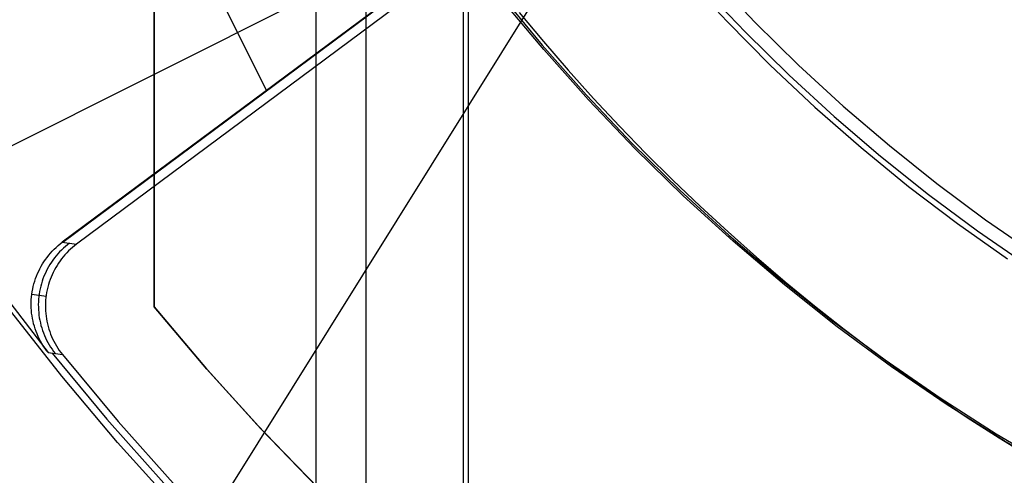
# Model space of a CAD drawing. Header units: millimetres. Extents: x 6049 to 7254, y -11340 to -10297.
# Tile 95 of 237: x 6626 to 6639, y -10702 to -10696. Entities that reach past the tile are written whole.
import ezdxf

# ---------------------------------------------------------------- set-up
doc = ezdxf.new("R2010")
doc.units = ezdxf.units.MM
doc.layers.add('color', color=7, linetype='Continuous')
doc.layers.add('luz', color=7, linetype='Continuous')

msp = doc.modelspace()

# ---------------------------------------------------------------- linework, layer by layer
at = {"color": 8, "true_color": 0x7f7f7f}
for p, q in [((6629.751, -10642.149, 105.1), (6629.751, -10718.044, 105.1)), ((6630.399, -10645.483, 51.1), (6630.399, -10714.709, 51.1)), ((6631.66, -10645.455, 199.6), (6631.66, -10714.737, 199.6)), ((6631.723, -10645.564, 200.6), (6631.723, -10714.628, 200.6)), ((6634.897, -10695.471, 144.2), (6635.438, -10696.041, 144.2)), ((6634.897, -10695.471, 144.2), (6635.438, -10696.041, 144.2)), ((6634.765, -10695.592, 144.208), (6635.31, -10696.166, 144.208)), ((6632.132, -10695.669, 108.234), (6632.681, -10696.334, 108.234)), ((6632.132, -10695.669, 125.195), (6632.681, -10696.334, 125.195)), ((6632.132, -10695.669, 108.234), (6632.681, -10696.334, 108.234)), ((6632.381, -10695.912, 142.155), (6632.696, -10696.288, 142.155)), ((6632.381, -10695.912, 142.155), (6632.696, -10696.288, 142.155)), ((6635.438, -10696.041, 144.2), (6635.998, -10696.591, 144.2)), ((6635.438, -10696.041, 144.2), (6635.998, -10696.591, 144.2)), ((6635.31, -10696.166, 144.208), (6635.875, -10696.72, 144.208)), ((6632.681, -10696.334, 108.234), (6633.253, -10696.979, 108.234)), ((6632.681, -10696.334, 125.195), (6633.253, -10696.979, 125.195)), ((6632.681, -10696.334, 108.234), (6633.253, -10696.979, 108.234)), ((6632.696, -10696.288, 142.155), (6633.017, -10696.658, 142.155)), ((6632.696, -10696.288, 142.155), (6633.017, -10696.658, 142.155)), ((6635.998, -10696.591, 144.2), (6636.576, -10697.122, 144.2)), ((6635.998, -10696.591, 144.2), (6636.576, -10697.122, 144.2)), ((6633.017, -10696.658, 142.155), (6633.345, -10697.023, 142.155)), ((6633.017, -10696.658, 142.155), (6633.345, -10697.023, 142.155)), ((6635.875, -10696.72, 144.208), (6636.458, -10697.255, 144.208)), ((6633.253, -10696.979, 108.234), (6633.847, -10697.604, 108.234)), ((6633.253, -10696.979, 125.195), (6633.847, -10697.604, 125.195)), ((6633.253, -10696.979, 108.234), (6633.847, -10697.604, 108.234)), ((6633.345, -10697.023, 142.155), (6633.681, -10697.381, 142.155)), ((6633.345, -10697.023, 142.155), (6633.681, -10697.381, 142.155)), ((6636.576, -10697.122, 144.2), (6637.173, -10697.632, 144.2)), ((6636.576, -10697.122, 144.2), (6637.173, -10697.632, 144.2)), ((6636.458, -10697.255, 144.208), (6637.059, -10697.77, 144.208)), ((6633.681, -10697.381, 142.155), (6634.022, -10697.733, 142.155)), ((6633.681, -10697.381, 142.155), (6634.022, -10697.733, 142.155)), ((6633.847, -10697.604, 108.234), (6634.462, -10698.209, 108.234)), ((6633.847, -10697.604, 125.195), (6634.462, -10698.209, 125.195)), ((6633.847, -10697.604, 108.234), (6634.462, -10698.209, 108.234)), ((6637.173, -10697.632, 144.2), (6637.787, -10698.122, 144.2)), ((6637.173, -10697.632, 144.2), (6637.787, -10698.122, 144.2)), ((6634.022, -10697.733, 142.155), (6634.37, -10698.078, 142.155)), ((6634.022, -10697.733, 142.155), (6634.37, -10698.078, 142.155)), ((6637.059, -10697.77, 144.208), (6637.678, -10698.263, 144.208)), ((6634.37, -10698.078, 142.155), (6634.725, -10698.417, 142.155)), ((6634.37, -10698.078, 142.155), (6634.725, -10698.417, 142.155)), ((6637.787, -10698.122, 144.2), (6638.417, -10698.59, 144.2)), ((6637.787, -10698.122, 144.2), (6638.417, -10698.59, 144.2)), ((6634.462, -10698.209, 108.234), (6635.097, -10698.792, 108.234)), ((6634.462, -10698.209, 125.195), (6635.097, -10698.792, 125.195)), ((6634.462, -10698.209, 108.234), (6635.097, -10698.792, 108.234)), ((6637.678, -10698.263, 144.208), (6638.313, -10698.735, 144.208)), ((6634.725, -10698.417, 142.155), (6635.086, -10698.749, 142.155)), ((6634.725, -10698.417, 142.155), (6635.086, -10698.749, 142.155)), ((6638.417, -10698.59, 144.2), (6639.064, -10699.036, 144.2)), ((6638.417, -10698.59, 144.2), (6639.064, -10699.036, 144.2)), ((6635.086, -10698.749, 142.155), (6635.453, -10699.074, 142.155)), ((6635.086, -10698.749, 142.155), (6635.453, -10699.074, 142.155)), ((6635.097, -10698.792, 108.234), (6635.752, -10699.352, 108.234)), ((6635.097, -10698.792, 125.195), (6635.752, -10699.352, 125.195)), ((6635.097, -10698.792, 108.234), (6635.752, -10699.352, 108.234)), ((6638.313, -10698.735, 144.208), (6638.965, -10699.185, 144.208)), ((6635.453, -10699.074, 142.155), (6635.825, -10699.392, 142.155)), ((6635.453, -10699.074, 142.155), (6635.825, -10699.392, 142.155)), ((6635.752, -10699.352, 108.234), (6636.426, -10699.89, 108.234)), ((6635.752, -10699.352, 125.195), (6636.426, -10699.89, 125.195)), ((6635.752, -10699.352, 108.234), (6636.426, -10699.89, 108.234)), ((6635.825, -10699.392, 142.155), (6636.204, -10699.703, 142.155)), ((6635.825, -10699.392, 142.155), (6636.204, -10699.703, 142.155)), ((6636.204, -10699.703, 142.155), (6636.589, -10700.007, 142.155)), ((6636.204, -10699.703, 142.155), (6636.589, -10700.007, 142.155)), ((6636.426, -10699.89, 108.234), (6637.119, -10700.404, 108.234)), ((6636.426, -10699.89, 125.195), (6637.119, -10700.404, 125.195)), ((6636.426, -10699.89, 108.234), (6637.119, -10700.404, 108.234)), ((6636.589, -10700.007, 142.155), (6636.979, -10700.303, 142.155)), ((6636.589, -10700.007, 142.155), (6636.979, -10700.303, 142.155)), ((6636.979, -10700.303, 142.155), (6637.374, -10700.592, 142.155)), ((6636.979, -10700.303, 142.155), (6637.374, -10700.592, 142.155)), ((6637.119, -10700.404, 108.234), (6637.828, -10700.894, 108.234)), ((6637.119, -10700.404, 125.195), (6637.828, -10700.894, 125.195)), ((6637.119, -10700.404, 108.234), (6637.828, -10700.894, 108.234)), ((6637.374, -10700.592, 142.155), (6637.775, -10700.873, 142.155)), ((6637.374, -10700.592, 142.155), (6637.775, -10700.873, 142.155)), ((6637.775, -10700.873, 142.155), (6638.181, -10701.146, 142.155)), ((6637.775, -10700.873, 142.155), (6638.181, -10701.146, 142.155)), ((6637.828, -10700.894, 108.234), (6638.554, -10701.359, 108.234)), ((6637.828, -10700.894, 125.195), (6638.554, -10701.359, 125.195)), ((6637.828, -10700.894, 108.234), (6638.554, -10701.359, 108.234)), ((6638.181, -10701.146, 142.155), (6638.592, -10701.411, 142.155)), ((6638.181, -10701.146, 142.155), (6638.592, -10701.411, 142.155)), ((6638.554, -10701.359, 108.234), (6639.296, -10701.798, 108.234)), ((6638.554, -10701.359, 125.195), (6639.296, -10701.798, 125.195)), ((6638.554, -10701.359, 108.234), (6639.296, -10701.798, 108.234)), ((6638.592, -10701.411, 142.155), (6639.009, -10701.669, 142.155)), ((6638.592, -10701.411, 142.155), (6639.009, -10701.669, 142.155))]:
    msp.add_line(p, q, dxfattribs=at)
at = {"color": 7, "true_color": 0xffffff}
for p, q in [((6627.66, -10693.596, 212.059), (6627.66, -10699.718, 212.059)), ((6627.66, -10699.718, 218.059), (6627.66, -10693.596, 218.059)), ((6627.66, -10699.718, 215.059), (6627.66, -10693.596, 215.059)), ((6634.533, -10695.447, 212.059), (6635.072, -10696.029, 212.059)), ((6632.7, -10696.391, 218.059), (6632.143, -10695.72, 218.059)), ((6635.072, -10696.029, 212.059), (6635.632, -10696.592, 212.059)), ((6633.28, -10697.042, 218.059), (6632.7, -10696.391, 218.059)), ((6635.632, -10696.592, 212.059), (6636.21, -10697.134, 212.059)), ((6627.66, -10696.657, 218.059), (6627.66, -10696.657, 212.059)), ((6633.882, -10697.673, 218.059), (6633.28, -10697.042, 218.059)), ((6636.21, -10697.134, 212.059), (6636.807, -10697.657, 212.059)), ((6636.807, -10697.657, 212.059), (6637.421, -10698.159, 212.059)), ((6634.505, -10698.282, 218.059), (6633.882, -10697.673, 218.059)), ((6637.421, -10698.159, 212.059), (6638.053, -10698.639, 212.059)), ((6635.15, -10698.869, 218.059), (6634.505, -10698.282, 218.059)), ((6638.053, -10698.639, 212.059), (6638.7, -10699.097, 212.059)), ((6635.814, -10699.433, 218.059), (6635.15, -10698.869, 218.059)), ((6636.498, -10699.974, 218.059), (6635.814, -10699.433, 218.059)), ((6627.66, -10699.718, 212.059), (6627.66, -10699.718, 218.059)), ((6628.343, -10700.525, 218.059), (6627.66, -10699.718, 218.059)), ((6627.66, -10699.718, 212.059), (6628.337, -10700.518, 212.059)), ((6627.66, -10699.718, 215.059), (6628.313, -10700.49, 215.059)), ((6637.201, -10700.491, 218.059), (6636.498, -10699.974, 218.059)), ((6628.313, -10700.49, 215.059), (6628.991, -10701.241, 215.059)), ((6628.337, -10700.518, 212.059), (6629.04, -10701.294, 212.059)), ((6629.053, -10701.308, 218.059), (6628.343, -10700.525, 218.059)), ((6637.921, -10700.983, 218.059), (6637.201, -10700.491, 218.059)), ((6638.657, -10701.449, 218.059), (6637.921, -10700.983, 218.059)), ((6628.991, -10701.241, 215.059), (6629.692, -10701.969, 215.059)), ((6629.04, -10701.294, 212.059), (6629.77, -10702.047, 212.059)), ((6629.79, -10702.067, 218.059), (6629.053, -10701.308, 218.059)), ((6639.41, -10701.889, 218.059), (6638.657, -10701.449, 218.059))]:
    msp.add_line(p, q, dxfattribs=at)
at = {"layer": 'color', "color": 254, "true_color": 0xcad1ee}
for p, q in [((6626.477, -10698.882, 35.436), (6634.244, -10693.11, 35.436)), ((6634.32, -10693.211, 28.2), (6626.657, -10698.906, 28.2)), ((6634.32, -10693.211, 28.2), (6626.657, -10698.906, 28.2)), ((6629.115, -10696.918, 35.6), (6627.575, -10693.844, 35.6)), ((6624.729, -10698.179, 35.6), (6632.952, -10694.058, 35.6)), ((6632.956, -10694.063, 35.6), (6626.472, -10698.882, 35.6)), ((6632.956, -10694.063, 35.6), (6626.472, -10698.882, 35.6)), ((6626.392, -10698.948, 35.6), (6626.418, -10698.925, 35.6)), ((6626.392, -10698.948, 35.6), (6626.418, -10698.925, 35.6)), ((6626.418, -10698.925, 35.6), (6626.445, -10698.903, 35.6)), ((6626.418, -10698.925, 35.6), (6626.445, -10698.903, 35.6)), ((6626.445, -10698.903, 35.6), (6626.472, -10698.882, 35.6)), ((6626.445, -10698.903, 35.6), (6626.472, -10698.882, 35.6)), ((6626.472, -10698.882, 35.6), (6626.657, -10698.906, 28.2)), ((6626.472, -10698.882, 35.6), (6626.657, -10698.906, 28.2)), ((6626.511, -10698.936, 31.903), (6626.486, -10698.959, 31.902)), ((6626.537, -10698.914, 31.903), (6626.511, -10698.936, 31.903)), ((6626.565, -10698.894, 31.904), (6626.537, -10698.914, 31.903)), ((6626.63, -10698.926, 28.2), (6626.603, -10698.948, 28.2)), ((6626.63, -10698.926, 28.2), (6626.603, -10698.948, 28.2)), ((6626.657, -10698.906, 28.2), (6626.63, -10698.926, 28.2)), ((6626.657, -10698.906, 28.2), (6626.63, -10698.926, 28.2)), ((6626.274, -10699.077, 35.6), (6626.296, -10699.05, 35.6)), ((6626.274, -10699.077, 35.6), (6626.296, -10699.05, 35.6)), ((6626.296, -10699.05, 35.6), (6626.319, -10699.023, 35.6)), ((6626.296, -10699.05, 35.6), (6626.319, -10699.023, 35.6)), ((6626.319, -10699.023, 35.6), (6626.342, -10698.997, 35.6)), ((6626.319, -10699.023, 35.6), (6626.342, -10698.997, 35.6)), ((6626.342, -10698.997, 35.6), (6626.367, -10698.972, 35.6)), ((6626.342, -10698.997, 35.6), (6626.367, -10698.972, 35.6)), ((6626.367, -10698.972, 35.6), (6626.392, -10698.948, 35.6)), ((6626.367, -10698.972, 35.6), (6626.392, -10698.948, 35.6)), ((6626.391, -10699.058, 31.9), (6626.37, -10699.085, 31.9)), ((6626.414, -10699.032, 31.901), (6626.391, -10699.058, 31.9)), ((6626.437, -10699.007, 31.901), (6626.414, -10699.032, 31.901)), ((6626.461, -10698.982, 31.902), (6626.437, -10699.007, 31.901)), ((6626.486, -10698.959, 31.902), (6626.461, -10698.982, 31.902)), ((6626.506, -10699.044, 28.2), (6626.483, -10699.07, 28.2)), ((6626.506, -10699.044, 28.2), (6626.483, -10699.07, 28.2)), ((6626.529, -10699.019, 28.2), (6626.506, -10699.044, 28.2)), ((6626.529, -10699.019, 28.2), (6626.506, -10699.044, 28.2)), ((6626.553, -10698.994, 28.2), (6626.529, -10699.019, 28.2)), ((6626.553, -10698.994, 28.2), (6626.529, -10699.019, 28.2)), ((6626.578, -10698.971, 28.2), (6626.553, -10698.994, 28.2)), ((6626.578, -10698.971, 28.2), (6626.553, -10698.994, 28.2)), ((6626.603, -10698.948, 28.2), (6626.578, -10698.971, 28.2)), ((6626.603, -10698.948, 28.2), (6626.578, -10698.971, 28.2)), ((6626.181, -10699.224, 35.6), (6626.198, -10699.193, 35.6)), ((6626.181, -10699.224, 35.6), (6626.198, -10699.193, 35.6)), ((6626.198, -10699.193, 35.6), (6626.215, -10699.163, 35.6)), ((6626.198, -10699.193, 35.6), (6626.215, -10699.163, 35.6)), ((6626.215, -10699.163, 35.6), (6626.234, -10699.134, 35.6)), ((6626.215, -10699.163, 35.6), (6626.234, -10699.134, 35.6)), ((6626.234, -10699.134, 35.6), (6626.254, -10699.105, 35.6)), ((6626.234, -10699.134, 35.6), (6626.254, -10699.105, 35.6)), ((6626.254, -10699.105, 35.6), (6626.274, -10699.077, 35.6)), ((6626.254, -10699.105, 35.6), (6626.274, -10699.077, 35.6)), ((6626.312, -10699.169, 31.898), (6626.294, -10699.198, 31.898)), ((6626.33, -10699.14, 31.899), (6626.312, -10699.169, 31.898)), ((6626.35, -10699.112, 31.899), (6626.33, -10699.14, 31.899)), ((6626.37, -10699.085, 31.9), (6626.35, -10699.112, 31.899)), ((6626.404, -10699.181, 28.2), (6626.386, -10699.21, 28.2)), ((6626.404, -10699.181, 28.2), (6626.386, -10699.21, 28.2)), ((6626.422, -10699.152, 28.2), (6626.404, -10699.181, 28.2)), ((6626.422, -10699.152, 28.2), (6626.404, -10699.181, 28.2)), ((6626.442, -10699.124, 28.2), (6626.422, -10699.152, 28.2)), ((6626.442, -10699.124, 28.2), (6626.422, -10699.152, 28.2)), ((6626.462, -10699.097, 28.2), (6626.442, -10699.124, 28.2)), ((6626.462, -10699.097, 28.2), (6626.442, -10699.124, 28.2)), ((6626.483, -10699.07, 28.2), (6626.462, -10699.097, 28.2)), ((6626.483, -10699.07, 28.2), (6626.462, -10699.097, 28.2)), ((6626.126, -10699.352, 35.6), (6626.138, -10699.319, 35.6)), ((6626.126, -10699.352, 35.6), (6626.138, -10699.319, 35.6)), ((6626.138, -10699.319, 35.6), (6626.151, -10699.287, 35.6)), ((6626.138, -10699.319, 35.6), (6626.151, -10699.287, 35.6)), ((6626.151, -10699.287, 35.6), (6626.166, -10699.255, 35.6)), ((6626.151, -10699.287, 35.6), (6626.166, -10699.255, 35.6)), ((6626.166, -10699.255, 35.6), (6626.181, -10699.224, 35.6)), ((6626.166, -10699.255, 35.6), (6626.181, -10699.224, 35.6)), ((6626.234, -10699.321, 31.897), (6626.222, -10699.353, 31.897)), ((6626.248, -10699.289, 31.897), (6626.234, -10699.321, 31.897)), ((6626.262, -10699.258, 31.898), (6626.248, -10699.289, 31.897)), ((6626.278, -10699.228, 31.898), (6626.262, -10699.258, 31.898)), ((6626.294, -10699.198, 31.898), (6626.278, -10699.228, 31.898)), ((6626.34, -10699.302, 28.2), (6626.326, -10699.333, 28.2)), ((6626.34, -10699.302, 28.2), (6626.326, -10699.333, 28.2)), ((6626.354, -10699.271, 28.2), (6626.34, -10699.302, 28.2)), ((6626.354, -10699.271, 28.2), (6626.34, -10699.302, 28.2)), ((6626.37, -10699.24, 28.2), (6626.354, -10699.271, 28.2)), ((6626.37, -10699.24, 28.2), (6626.354, -10699.271, 28.2)), ((6626.386, -10699.21, 28.2), (6626.37, -10699.24, 28.2)), ((6626.386, -10699.21, 28.2), (6626.37, -10699.24, 28.2)), ((6626.096, -10699.452, 35.6), (6626.105, -10699.418, 35.6)), ((6626.096, -10699.452, 35.6), (6626.105, -10699.418, 35.6)), ((6626.105, -10699.418, 35.6), (6626.115, -10699.385, 35.6)), ((6626.105, -10699.418, 35.6), (6626.115, -10699.385, 35.6)), ((6626.115, -10699.385, 35.6), (6626.126, -10699.352, 35.6)), ((6626.115, -10699.385, 35.6), (6626.126, -10699.352, 35.6)), ((6626.192, -10699.451, 31.896), (6626.184, -10699.484, 31.896)), ((6626.201, -10699.418, 31.897), (6626.192, -10699.451, 31.896)), ((6626.211, -10699.385, 31.897), (6626.201, -10699.418, 31.897)), ((6626.222, -10699.353, 31.897), (6626.211, -10699.385, 31.897)), ((6626.293, -10699.43, 28.2), (6626.284, -10699.463, 28.2)), ((6626.293, -10699.43, 28.2), (6626.284, -10699.463, 28.2)), ((6626.303, -10699.398, 28.2), (6626.293, -10699.43, 28.2)), ((6626.303, -10699.398, 28.2), (6626.293, -10699.43, 28.2)), ((6626.314, -10699.365, 28.2), (6626.303, -10699.398, 28.2)), ((6626.314, -10699.365, 28.2), (6626.303, -10699.398, 28.2)), ((6626.326, -10699.333, 28.2), (6626.314, -10699.365, 28.2)), ((6626.326, -10699.333, 28.2), (6626.314, -10699.365, 28.2)), ((6625.646, -10699.476, 35.6), (6626.287, -10700.307, 35.6)), ((6625.646, -10699.476, 35.6), (6626.287, -10700.307, 35.6)), ((6626.073, -10699.59, 35.6), (6626.077, -10699.555, 35.6)), ((6626.073, -10699.59, 35.6), (6626.077, -10699.555, 35.6)), ((6626.077, -10699.555, 35.6), (6626.082, -10699.521, 35.6)), ((6626.077, -10699.555, 35.6), (6626.082, -10699.521, 35.6)), ((6626.077, -10699.555, 35.6), (6626.262, -10699.581, 28.2)), ((6626.082, -10699.521, 35.6), (6626.089, -10699.486, 35.6)), ((6626.082, -10699.521, 35.6), (6626.089, -10699.486, 35.6)), ((6626.089, -10699.486, 35.6), (6626.096, -10699.452, 35.6)), ((6626.089, -10699.486, 35.6), (6626.096, -10699.452, 35.6)), ((6626.172, -10699.551, 31.896), (6626.167, -10699.585, 31.896)), ((6626.177, -10699.517, 31.896), (6626.172, -10699.551, 31.896)), ((6626.184, -10699.484, 31.896), (6626.177, -10699.517, 31.896)), ((6626.264, -10699.564, 28.2), (6626.259, -10699.598, 28.2)), ((6626.264, -10699.564, 28.2), (6626.259, -10699.598, 28.2)), ((6626.269, -10699.53, 28.2), (6626.264, -10699.564, 28.2)), ((6626.269, -10699.53, 28.2), (6626.264, -10699.564, 28.2)), ((6626.276, -10699.497, 28.2), (6626.269, -10699.53, 28.2)), ((6626.276, -10699.497, 28.2), (6626.269, -10699.53, 28.2)), ((6626.284, -10699.463, 28.2), (6626.276, -10699.497, 28.2)), ((6626.284, -10699.463, 28.2), (6626.276, -10699.497, 28.2)), ((6626.069, -10699.659, 35.6), (6626.071, -10699.624, 35.6)), ((6626.069, -10699.659, 35.6), (6626.071, -10699.624, 35.6)), ((6626.069, -10699.694, 35.6), (6626.069, -10699.659, 35.6)), ((6626.069, -10699.694, 35.6), (6626.069, -10699.659, 35.6)), ((6626.07, -10699.729, 35.6), (6626.069, -10699.694, 35.6)), ((6626.07, -10699.729, 35.6), (6626.069, -10699.694, 35.6)), ((6626.071, -10699.624, 35.6), (6626.073, -10699.59, 35.6)), ((6626.071, -10699.624, 35.6), (6626.073, -10699.59, 35.6)), ((6626.162, -10699.653, 31.896), (6626.161, -10699.687, 31.896)), ((6626.161, -10699.687, 31.896), (6626.162, -10699.721, 31.897)), ((6626.164, -10699.619, 31.896), (6626.162, -10699.653, 31.896)), ((6626.167, -10699.585, 31.896), (6626.164, -10699.619, 31.896)), ((6626.254, -10699.666, 28.2), (6626.253, -10699.7, 28.2)), ((6626.254, -10699.666, 28.2), (6626.253, -10699.7, 28.2)), ((6626.253, -10699.7, 28.2), (6626.254, -10699.735, 28.2)), ((6626.253, -10699.7, 28.2), (6626.254, -10699.735, 28.2)), ((6626.256, -10699.632, 28.2), (6626.254, -10699.666, 28.2)), ((6626.256, -10699.632, 28.2), (6626.254, -10699.666, 28.2)), ((6626.259, -10699.598, 28.2), (6626.256, -10699.632, 28.2)), ((6626.259, -10699.598, 28.2), (6626.256, -10699.632, 28.2)), ((6626.465, -10700.612, 38.6), (6625.772, -10699.73, 38.6)), ((6626.465, -10700.612, 38.6), (6625.772, -10699.73, 38.6)), ((6626.072, -10699.764, 35.6), (6626.07, -10699.729, 35.6)), ((6626.072, -10699.764, 35.6), (6626.07, -10699.729, 35.6)), ((6626.075, -10699.799, 35.6), (6626.072, -10699.764, 35.6)), ((6626.075, -10699.799, 35.6), (6626.072, -10699.764, 35.6)), ((6626.08, -10699.833, 35.6), (6626.075, -10699.799, 35.6)), ((6626.08, -10699.833, 35.6), (6626.075, -10699.799, 35.6)), ((6626.086, -10699.867, 35.6), (6626.08, -10699.833, 35.6)), ((6626.086, -10699.867, 35.6), (6626.08, -10699.833, 35.6)), ((6626.162, -10699.721, 31.897), (6626.163, -10699.756, 31.897)), ((6626.163, -10699.756, 31.897), (6626.166, -10699.79, 31.897)), ((6626.166, -10699.79, 31.897), (6626.169, -10699.824, 31.897)), ((6626.169, -10699.824, 31.897), (6626.174, -10699.857, 31.897)), ((6626.254, -10699.735, 28.2), (6626.255, -10699.769, 28.2)), ((6626.254, -10699.735, 28.2), (6626.255, -10699.769, 28.2)), ((6626.255, -10699.769, 28.2), (6626.258, -10699.803, 28.2)), ((6626.255, -10699.769, 28.2), (6626.258, -10699.803, 28.2)), ((6626.258, -10699.803, 28.2), (6626.262, -10699.837, 28.2)), ((6626.258, -10699.803, 28.2), (6626.262, -10699.837, 28.2)), ((6626.093, -10699.902, 35.6), (6626.086, -10699.867, 35.6)), ((6626.093, -10699.902, 35.6), (6626.086, -10699.867, 35.6)), ((6626.101, -10699.936, 35.6), (6626.093, -10699.902, 35.6)), ((6626.101, -10699.936, 35.6), (6626.093, -10699.902, 35.6)), ((6626.11, -10699.969, 35.6), (6626.101, -10699.936, 35.6)), ((6626.11, -10699.969, 35.6), (6626.101, -10699.936, 35.6)), ((6626.174, -10699.857, 31.897), (6626.18, -10699.891, 31.898)), ((6626.18, -10699.891, 31.898), (6626.188, -10699.924, 31.898)), ((6626.188, -10699.924, 31.898), (6626.196, -10699.958, 31.898)), ((6626.196, -10699.958, 31.898), (6626.205, -10699.99, 31.898)), ((6626.262, -10699.837, 28.2), (6626.267, -10699.871, 28.2)), ((6626.262, -10699.837, 28.2), (6626.267, -10699.871, 28.2)), ((6626.267, -10699.871, 28.2), (6626.273, -10699.904, 28.2)), ((6626.267, -10699.871, 28.2), (6626.273, -10699.904, 28.2)), ((6626.273, -10699.904, 28.2), (6626.28, -10699.938, 28.2)), ((6626.273, -10699.904, 28.2), (6626.28, -10699.938, 28.2)), ((6626.28, -10699.938, 28.2), (6626.289, -10699.971, 28.2)), ((6626.28, -10699.938, 28.2), (6626.289, -10699.971, 28.2)), ((6626.121, -10700.002, 35.6), (6626.11, -10699.969, 35.6)), ((6626.121, -10700.002, 35.6), (6626.11, -10699.969, 35.6)), ((6626.133, -10700.035, 35.6), (6626.121, -10700.002, 35.6)), ((6626.133, -10700.035, 35.6), (6626.121, -10700.002, 35.6)), ((6626.145, -10700.068, 35.6), (6626.133, -10700.035, 35.6)), ((6626.145, -10700.068, 35.6), (6626.133, -10700.035, 35.6)), ((6626.159, -10700.1, 35.6), (6626.145, -10700.068, 35.6)), ((6626.159, -10700.1, 35.6), (6626.145, -10700.068, 35.6)), ((6626.205, -10699.99, 31.898), (6626.216, -10700.023, 31.899)), ((6626.216, -10700.023, 31.899), (6626.228, -10700.055, 31.899)), ((6626.228, -10700.055, 31.899), (6626.241, -10700.087, 31.9)), ((6626.241, -10700.087, 31.9), (6626.254, -10700.118, 31.9)), ((6626.289, -10699.971, 28.2), (6626.298, -10700.004, 28.2)), ((6626.289, -10699.971, 28.2), (6626.298, -10700.004, 28.2)), ((6626.298, -10700.004, 28.2), (6626.309, -10700.036, 28.2)), ((6626.298, -10700.004, 28.2), (6626.309, -10700.036, 28.2)), ((6626.309, -10700.036, 28.2), (6626.321, -10700.069, 28.2)), ((6626.309, -10700.036, 28.2), (6626.321, -10700.069, 28.2)), ((6626.321, -10700.069, 28.2), (6626.334, -10700.1, 28.2)), ((6626.321, -10700.069, 28.2), (6626.334, -10700.1, 28.2)), ((6626.174, -10700.131, 35.6), (6626.159, -10700.1, 35.6)), ((6626.174, -10700.131, 35.6), (6626.159, -10700.1, 35.6)), ((6626.19, -10700.162, 35.6), (6626.174, -10700.131, 35.6)), ((6626.19, -10700.162, 35.6), (6626.174, -10700.131, 35.6)), ((6626.208, -10700.192, 35.6), (6626.19, -10700.162, 35.6)), ((6626.208, -10700.192, 35.6), (6626.19, -10700.162, 35.6)), ((6626.226, -10700.222, 35.6), (6626.208, -10700.192, 35.6)), ((6626.226, -10700.222, 35.6), (6626.208, -10700.192, 35.6)), ((6626.254, -10700.118, 31.9), (6626.269, -10700.149, 31.901)), ((6626.269, -10700.149, 31.901), (6626.285, -10700.179, 31.901)), ((6626.285, -10700.179, 31.901), (6626.302, -10700.209, 31.902)), ((6626.302, -10700.209, 31.902), (6626.32, -10700.238, 31.902)), ((6626.334, -10700.1, 28.2), (6626.347, -10700.131, 28.2)), ((6626.334, -10700.1, 28.2), (6626.347, -10700.131, 28.2)), ((6626.347, -10700.131, 28.2), (6626.363, -10700.162, 28.2)), ((6626.347, -10700.131, 28.2), (6626.363, -10700.162, 28.2)), ((6626.363, -10700.162, 28.2), (6626.379, -10700.192, 28.2)), ((6626.363, -10700.162, 28.2), (6626.379, -10700.192, 28.2)), ((6626.379, -10700.192, 28.2), (6626.396, -10700.222, 28.2)), ((6626.379, -10700.192, 28.2), (6626.396, -10700.222, 28.2)), ((6626.245, -10700.251, 35.6), (6626.226, -10700.222, 35.6)), ((6626.245, -10700.251, 35.6), (6626.226, -10700.222, 35.6)), ((6626.265, -10700.28, 35.6), (6626.245, -10700.251, 35.6)), ((6626.265, -10700.28, 35.6), (6626.245, -10700.251, 35.6)), ((6626.287, -10700.307, 35.6), (6626.265, -10700.28, 35.6)), ((6626.287, -10700.307, 35.6), (6626.265, -10700.28, 35.6)), ((6626.287, -10700.307, 35.6), (6626.474, -10700.334, 28.2)), ((6626.287, -10700.307, 35.6), (6626.474, -10700.334, 28.2)), ((6626.32, -10700.238, 31.902), (6626.339, -10700.266, 31.903)), ((6626.339, -10700.266, 31.903), (6626.359, -10700.294, 31.903)), ((6626.342, -10700.315, 33.4), (6627.049, -10701.169, 33.4)), ((6626.359, -10700.294, 31.903), (6626.38, -10700.321, 31.904)), ((6626.396, -10700.222, 28.2), (6626.414, -10700.251, 28.2)), ((6626.396, -10700.222, 28.2), (6626.414, -10700.251, 28.2)), ((6626.414, -10700.251, 28.2), (6626.433, -10700.28, 28.2)), ((6626.414, -10700.251, 28.2), (6626.433, -10700.28, 28.2)), ((6626.433, -10700.28, 28.2), (6626.453, -10700.307, 28.2)), ((6626.433, -10700.28, 28.2), (6626.453, -10700.307, 28.2)), ((6626.453, -10700.307, 28.2), (6626.474, -10700.334, 28.2)), ((6626.453, -10700.307, 28.2), (6626.474, -10700.334, 28.2)), ((6626.474, -10700.334, 28.2), (6627.193, -10701.198, 28.2)), ((6626.474, -10700.334, 28.2), (6627.193, -10701.198, 28.2)), ((6627.188, -10701.47, 38.6), (6626.465, -10700.612, 38.6)), ((6627.188, -10701.47, 38.6), (6626.465, -10700.612, 38.6)), ((6627.049, -10701.169, 33.4), (6627.784, -10701.999, 33.4)), ((6627.193, -10701.198, 28.2), (6627.942, -10702.037, 28.2)), ((6627.193, -10701.198, 28.2), (6627.942, -10702.037, 28.2)), ((6627.941, -10702.302, 38.6), (6627.188, -10701.47, 38.6)), ((6627.941, -10702.302, 38.6), (6627.188, -10701.47, 38.6))]:
    msp.add_line(p, q, dxfattribs=at)
at = {"layer": 'luz', "color": 254, "true_color": 0xcad1ee}
for p, q in [((6725.006, -10547.82, -34.05), (6564.935, -10804.013, -34.05)), ((6725.006, -10547.82, -32.55), (6564.935, -10804.013, -32.55))]:
    msp.add_line(p, q, dxfattribs=at)

doc.saveas('drawing.dxf')
